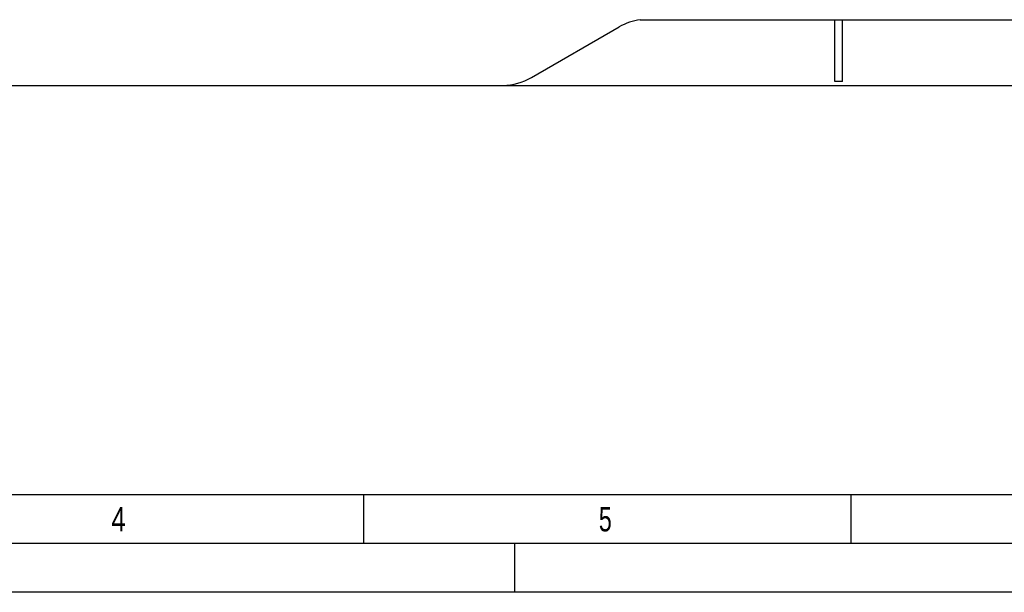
# Model space of a CAD drawing. Header units: millimetres. Extents: x 0 to 1189, y 0 to 841.
# Tile 2 of 147: x 159 to 260, y 0 to 59. Entities that reach past the tile are written whole.
import ezdxf

# ---------------------------------------------------------------- set-up
doc = ezdxf.new("R2010")
doc.units = ezdxf.units.MM
doc.header["$LTSCALE"] = 65.395
doc.layers.get('0').update_dxf_attribs({"linetype": 'CONTINUOUS'})
doc.layers.add('oben_11_VBL2568', color=7, linetype='CONTINUOUS')
doc.styles.add('TEXTSTYLE_2', font='txt')

# ---------------------------------------------------------------- blocks, each defined once
blk = doc.blocks.new('8M25C_GENSET_STD_GRUNDRAHMEN_T1_PBL2570', base_point=(194.9, 90))
at = {"layer": '8M25C_GENSET_STD_GRUNDRAHMEN_T1_PBL2570', "color": 7, "linetype": 'CONTINUOUS'}
for p, q in [((222.85, 58.74), (330.8, 58.74)), ((242.8, 52.4), (242.8, 58.74)), ((243.6, 52.4), (243.6, 58.74)), ((211.69, 52.8), (220.69, 58)), ((39, 52), (350.8, 52)), ((208.8, 52), (208.8, 52)), ((243.6, 52.4), (242.8, 52.4))]:
    blk.add_line(p, q, dxfattribs=at)
for centre, start, end in [((223.69, 52.8), 97.9913, 120), ((208.69, 58), 271.0088, 300)]:
    blk.add_arc(centre, 6, start, end, dxfattribs=at)
blk = doc.blocks.new('8M25C_GENSET_STD_GRUNDRAHMEN_ABL2569', base_point=(194.9, 90))
at = {"layer": '8M25C_GENSET_STD_GRUNDRAHMEN_T1_PBL2570'}
blk.add_blockref('8M25C_GENSET_STD_GRUNDRAHMEN_T1_PBL2570', (194.9, 90), dxfattribs=at)
blk = doc.blocks.new('OBEN_11_VBL2568', base_point=(222.74, 94.7))
at = {"layer": '8M25C_GENSET_STD_GRUNDRAHMEN_ABL2569'}
blk.add_blockref('8M25C_GENSET_STD_GRUNDRAHMEN_ABL2569', (194.9, 90), dxfattribs=at)

msp = doc.modelspace()

# ---------------------------------------------------------------- linework, layer by layer
at = {"color": 5, "linetype": 'CONTINUOUS'}
for p, q in [((1179, 10), (10, 10)), ((194.5, 5), (194.5, 10)), ((244.5, 5), (244.5, 10)), ((210, 0), (210, 5)), ((1189, 0), (0, 0))]:
    msp.add_line(p, q, dxfattribs=at)
at = {"color": 6, "linetype": 'CONTINUOUS'}
msp.add_line((1184, 5), (5, 5), dxfattribs=at)

# ---------------------------------------------------------------- block references
at = {"layer": 'oben_11_VBL2568'}
msp.add_blockref('OBEN_11_VBL2568', (222.73893, 94.7), dxfattribs=at)

# ---------------------------------------------------------------- texts
at = {"color": 5, "linetype": 'CONTINUOUS', "style": 'TEXTSTYLE_2'}
for s, width, p in [('4', 0.785714, (168.606, 6.248)), ('5', 0.714286, (218.606, 6.248))]:
    msp.add_text(s, height=2.50001, dxfattribs=dict(at, width=width)).set_placement(p)

doc.saveas('drawing.dxf')
